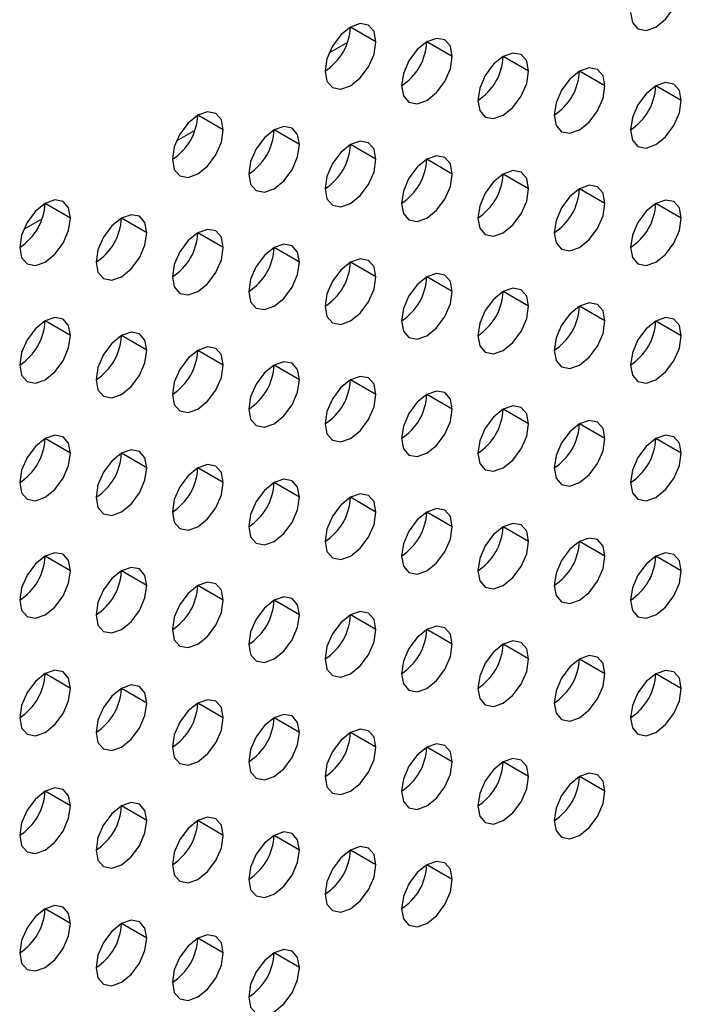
# Model space of a CAD drawing. Header units: millimetres. Extents: x 0 to 1118, y 0 to 864.
# Tile 228 of 256: x 981.73 to 984.8, y 654.82 to 659.38. Entities that reach past the tile are written whole.
import ezdxf

# ---------------------------------------------------------------- set-up
doc = ezdxf.new("R2010")
doc.units = ezdxf.units.MM

msp = doc.modelspace()

# ---------------------------------------------------------------- linework, layer by layer
at = {"color": 7, "linetype": 'Continuous', "lineweight": 25}
for p, q in [((983.3813, 659.2773), (983.2635, 659.3454)), ((983.7349, 659.2092), (983.617, 659.2773)), ((984.0884, 659.1412), (983.9706, 659.2092)), ((984.442, 659.0731), (984.3242, 659.1411)), ((984.7956, 659.005), (984.6777, 659.073)), ((982.6742, 658.8691), (982.5564, 658.9371)), ((983.0278, 658.801), (982.9099, 658.8691)), ((983.3813, 658.733), (983.2635, 658.801)), ((983.7349, 658.6649), (983.617, 658.7329)), ((984.0884, 658.5968), (983.9706, 658.6648)), ((984.442, 658.5287), (984.3242, 658.5968)), ((981.9671, 658.4609), (981.8493, 658.5289)), ((984.7956, 658.4606), (984.6777, 658.5287)), ((982.3207, 658.3928), (982.2028, 658.4609)), ((982.6742, 658.3248), (982.5564, 658.3928)), ((983.0278, 658.2567), (982.9099, 658.3247)), ((983.3813, 658.1886), (983.2635, 658.2566)), ((983.7349, 658.1205), (983.617, 658.1886)), ((984.0884, 658.0524), (983.9706, 658.1205)), ((984.442, 657.9844), (984.3242, 658.0524)), ((981.9671, 657.9165), (981.8493, 657.9846)), ((984.7956, 657.9163), (984.6777, 657.9843)), ((982.3207, 657.8485), (982.2028, 657.9165)), ((982.6742, 657.7804), (982.5564, 657.8484)), ((983.0278, 657.7123), (982.9099, 657.7803)), ((983.3813, 657.6442), (983.2635, 657.7123)), ((983.7349, 657.5762), (983.617, 657.6442)), ((984.0884, 657.5081), (983.9706, 657.5761)), ((984.442, 657.44), (984.3242, 657.508)), ((981.9671, 657.3722), (981.8493, 657.4402)), ((984.7956, 657.3719), (984.6777, 657.44)), ((982.3207, 657.3041), (982.2028, 657.3721)), ((982.6742, 657.236), (982.5564, 657.3041)), ((983.0278, 657.168), (982.9099, 657.236)), ((983.3813, 657.0999), (983.2635, 657.1679)), ((983.7349, 657.0318), (983.617, 657.0998)), ((984.0884, 656.9637), (983.9706, 657.0318)), ((984.442, 656.8956), (984.3242, 656.9637)), ((981.9671, 656.8278), (981.8493, 656.8959)), ((984.7956, 656.8276), (984.6777, 656.8956)), ((982.3207, 656.7597), (982.2028, 656.8278)), ((982.6742, 656.6917), (982.5564, 656.7597)), ((983.0278, 656.6236), (982.9099, 656.6916)), ((983.3813, 656.5555), (983.2635, 656.6235)), ((983.7349, 656.4874), (983.617, 656.5555)), ((984.0884, 656.4194), (983.9706, 656.4874)), ((984.442, 656.3513), (984.3242, 656.4193)), ((981.9671, 656.2835), (981.8493, 656.3515)), ((984.7956, 656.2832), (984.6777, 656.3512)), ((982.3207, 656.2154), (982.2028, 656.2834)), ((982.6742, 656.1473), (982.5564, 656.2153)), ((983.0278, 656.0792), (982.9099, 656.1473)), ((983.3813, 656.0112), (983.2635, 656.0792)), ((983.7349, 655.9431), (983.617, 656.0111)), ((984.0884, 655.875), (983.9706, 655.943)), ((984.442, 655.8069), (984.3242, 655.875)), ((981.9671, 655.7391), (981.8493, 655.8071)), ((982.3207, 655.671), (982.2028, 655.7391)), ((982.6742, 655.6029), (982.5564, 655.671)), ((983.0278, 655.5349), (982.9099, 655.6029)), ((983.3813, 655.4668), (983.2635, 655.5348)), ((983.7349, 655.3987), (983.617, 655.4667)), ((981.9671, 655.1947), (981.8493, 655.2628)), ((982.3207, 655.1267), (982.2028, 655.1947)), ((982.6742, 655.0586), (982.5564, 655.1266)), ((983.0278, 654.9905), (982.9099, 655.0585))]:
    msp.add_line(p, q, dxfattribs=at)
at = {"color": 8, "linetype": 'Continuous', "lineweight": 25}
for p, q in [((983.25, 659.2743), (983.1639, 659.2247)), ((982.5429, 658.8661), (982.4568, 658.8165)), ((981.8358, 658.4579), (981.7497, 658.4082))]:
    msp.add_line(p, q, dxfattribs=at)
at = {"color": 7, "linetype": 'Continuous', "lineweight": 25, "flags": 128}
for points in [[(984.5599, 659.4133), (984.5688, 659.3664), (984.5944, 659.337), (984.6326, 659.3296), (984.6777, 659.3452), (984.7228, 659.3816), (984.761, 659.4332), (984.7866, 659.4921), (984.7956, 659.5494)], [(983.3813, 659.2773), (983.3724, 659.3242), (983.3468, 659.3536), (983.3086, 659.361), (983.2635, 659.3454), (983.2184, 659.309), (983.1802, 659.2574), (983.1546, 659.1985), (983.1456, 659.1412)], [(983.7349, 659.2092), (983.7259, 659.2561), (983.7004, 659.2855), (983.6621, 659.293), (983.617, 659.2773), (983.5719, 659.2409), (983.5337, 659.1893), (983.5082, 659.1304), (983.4992, 659.0732)], [(983.1456, 659.1412), (983.1546, 659.0943), (983.1802, 659.0649), (983.2184, 659.0575), (983.2635, 659.0732), (983.3086, 659.1096), (983.3468, 659.1612), (983.3724, 659.2201), (983.3813, 659.2773)], [(983.4992, 659.0732), (983.5082, 659.0263), (983.5337, 658.9969), (983.5719, 658.9894), (983.617, 659.0051), (983.6621, 659.0415), (983.7004, 659.0931), (983.7259, 659.152), (983.7349, 659.2092)], [(984.0884, 659.1412), (984.0795, 659.1881), (984.0539, 659.2175), (984.0157, 659.2249), (983.9706, 659.2092), (983.9255, 659.1728), (983.8873, 659.1212), (983.8617, 659.0624), (983.8527, 659.0051)], [(984.442, 659.0731), (984.433, 659.12), (984.4075, 659.1494), (984.3693, 659.1568), (984.3242, 659.1411), (984.2791, 659.1047), (984.2408, 659.0532), (984.2153, 658.9943), (984.2063, 658.937)], [(983.8527, 659.0051), (983.8617, 658.9582), (983.8873, 658.9288), (983.9255, 658.9214), (983.9706, 658.937), (984.0157, 658.9734), (984.0539, 659.025), (984.0795, 659.0839), (984.0884, 659.1412)], [(984.2063, 658.937), (984.2153, 658.8901), (984.2408, 658.8607), (984.2791, 658.8533), (984.3242, 658.869), (984.3693, 658.9054), (984.4075, 658.9569), (984.433, 659.0158), (984.442, 659.0731)], [(984.7956, 659.005), (984.7866, 659.0519), (984.761, 659.0813), (984.7228, 659.0887), (984.6777, 659.0731), (984.6326, 659.0367), (984.5944, 658.9851), (984.5688, 658.9262), (984.5599, 658.8689)], [(984.5599, 658.8689), (984.5688, 658.822), (984.5944, 658.7926), (984.6326, 658.7852), (984.6777, 658.8009), (984.7228, 658.8373), (984.761, 658.8888), (984.7866, 658.9477), (984.7956, 659.005)], [(982.6742, 658.8691), (982.6653, 658.916), (982.6397, 658.9454), (982.6015, 658.9528), (982.5564, 658.9372), (982.5113, 658.9008), (982.4731, 658.8492), (982.4475, 658.7903), (982.4385, 658.733)], [(983.0278, 658.801), (983.0188, 658.8479), (982.9933, 658.8773), (982.955, 658.8848), (982.9099, 658.8691), (982.8648, 658.8327), (982.8266, 658.7811), (982.8011, 658.7222), (982.7921, 658.665)], [(982.4385, 658.733), (982.4475, 658.6861), (982.4731, 658.6567), (982.5113, 658.6493), (982.5564, 658.665), (982.6015, 658.7014), (982.6397, 658.753), (982.6653, 658.8119), (982.6742, 658.8691)], [(982.7921, 658.665), (982.8011, 658.6181), (982.8266, 658.5887), (982.8648, 658.5812), (982.9099, 658.5969), (982.955, 658.6333), (982.9933, 658.6849), (983.0188, 658.7438), (983.0278, 658.801)], [(983.3813, 658.733), (983.3724, 658.7799), (983.3468, 658.8093), (983.3086, 658.8167), (983.2635, 658.801), (983.2184, 658.7646), (983.1802, 658.713), (983.1546, 658.6541), (983.1456, 658.5969)], [(983.7349, 658.6649), (983.7259, 658.7118), (983.7004, 658.7412), (983.6621, 658.7486), (983.617, 658.7329), (983.5719, 658.6965), (983.5337, 658.645), (983.5082, 658.5861), (983.4992, 658.5288)], [(983.1456, 658.5969), (983.1546, 658.55), (983.1802, 658.5206), (983.2184, 658.5132), (983.2635, 658.5288), (983.3086, 658.5652), (983.3468, 658.6168), (983.3724, 658.6757), (983.3813, 658.733)], [(983.4992, 658.5288), (983.5082, 658.4819), (983.5337, 658.4525), (983.5719, 658.4451), (983.617, 658.4608), (983.6621, 658.4971), (983.7004, 658.5487), (983.7259, 658.6076), (983.7349, 658.6649)], [(984.0884, 658.5968), (984.0795, 658.6437), (984.0539, 658.6731), (984.0157, 658.6805), (983.9706, 658.6649), (983.9255, 658.6285), (983.8873, 658.5769), (983.8617, 658.518), (983.8527, 658.4607)], [(984.442, 658.5287), (984.433, 658.5756), (984.4075, 658.605), (984.3693, 658.6125), (984.3242, 658.5968), (984.2791, 658.5604), (984.2408, 658.5088), (984.2153, 658.4499), (984.2063, 658.3927)], [(983.8527, 658.4607), (983.8617, 658.4138), (983.8873, 658.3844), (983.9255, 658.377), (983.9706, 658.3927), (984.0157, 658.4291), (984.0539, 658.4806), (984.0795, 658.5395), (984.0884, 658.5968)], [(981.9671, 658.4609), (981.9582, 658.5078), (981.9326, 658.5372), (981.8944, 658.5446), (981.8493, 658.529), (981.8042, 658.4926), (981.7659, 658.441), (981.7404, 658.3821), (981.7314, 658.3248)], [(984.2063, 658.3927), (984.2153, 658.3458), (984.2408, 658.3164), (984.2791, 658.3089), (984.3242, 658.3246), (984.3693, 658.361), (984.4075, 658.4126), (984.433, 658.4715), (984.442, 658.5287)], [(984.7956, 658.4606), (984.7866, 658.5075), (984.761, 658.5369), (984.7228, 658.5444), (984.6777, 658.5287), (984.6326, 658.4923), (984.5944, 658.4407), (984.5688, 658.3818), (984.5599, 658.3246)], [(982.3207, 658.3928), (982.3117, 658.4397), (982.2862, 658.4691), (982.2479, 658.4766), (982.2028, 658.4609), (982.1577, 658.4245), (982.1195, 658.3729), (982.0939, 658.314), (982.085, 658.2568)], [(981.7314, 658.3248), (981.7404, 658.2779), (981.7659, 658.2485), (981.8042, 658.2411), (981.8493, 658.2568), (981.8944, 658.2932), (981.9326, 658.3448), (981.9582, 658.4037), (981.9671, 658.4609)], [(984.5599, 658.3246), (984.5688, 658.2777), (984.5944, 658.2483), (984.6326, 658.2408), (984.6777, 658.2565), (984.7228, 658.2929), (984.761, 658.3445), (984.7866, 658.4034), (984.7956, 658.4606)], [(982.085, 658.2568), (982.0939, 658.2099), (982.1195, 658.1805), (982.1577, 658.173), (982.2028, 658.1887), (982.2479, 658.2251), (982.2862, 658.2767), (982.3117, 658.3356), (982.3207, 658.3928)], [(982.6742, 658.3248), (982.6653, 658.3717), (982.6397, 658.4011), (982.6015, 658.4085), (982.5564, 658.3928), (982.5113, 658.3564), (982.4731, 658.3048), (982.4475, 658.2459), (982.4385, 658.1887)], [(983.0278, 658.2567), (983.0188, 658.3036), (982.9933, 658.333), (982.955, 658.3404), (982.9099, 658.3247), (982.8648, 658.2883), (982.8266, 658.2368), (982.8011, 658.1779), (982.7921, 658.1206)], [(982.4385, 658.1887), (982.4475, 658.1418), (982.4731, 658.1124), (982.5113, 658.105), (982.5564, 658.1206), (982.6015, 658.157), (982.6397, 658.2086), (982.6653, 658.2675), (982.6742, 658.3248)], [(982.7921, 658.1206), (982.8011, 658.0737), (982.8266, 658.0443), (982.8648, 658.0369), (982.9099, 658.0526), (982.955, 658.0889), (982.9933, 658.1405), (983.0188, 658.1994), (983.0278, 658.2567)], [(983.3813, 658.1886), (983.3724, 658.2355), (983.3468, 658.2649), (983.3086, 658.2723), (983.2635, 658.2567), (983.2184, 658.2203), (983.1802, 658.1687), (983.1546, 658.1098), (983.1456, 658.0525)], [(983.1456, 658.0525), (983.1546, 658.0056), (983.1802, 657.9762), (983.2184, 657.9688), (983.2635, 657.9845), (983.3086, 658.0209), (983.3468, 658.0724), (983.3724, 658.1313), (983.3813, 658.1886)], [(983.7349, 658.1205), (983.7259, 658.1674), (983.7004, 658.1968), (983.6621, 658.2043), (983.617, 658.1886), (983.5719, 658.1522), (983.5337, 658.1006), (983.5082, 658.0417), (983.4992, 657.9844)], [(983.4992, 657.9844), (983.5082, 657.9375), (983.5337, 657.9081), (983.5719, 657.9007), (983.617, 657.9164), (983.6621, 657.9528), (983.7004, 658.0044), (983.7259, 658.0633), (983.7349, 658.1205)], [(984.0884, 658.0524), (984.0795, 658.0993), (984.0539, 658.1287), (984.0157, 658.1362), (983.9706, 658.1205), (983.9255, 658.0841), (983.8873, 658.0325), (983.8617, 657.9736), (983.8527, 657.9164)], [(983.8527, 657.9164), (983.8617, 657.8695), (983.8873, 657.8401), (983.9255, 657.8326), (983.9706, 657.8483), (984.0157, 657.8847), (984.0539, 657.9363), (984.0795, 657.9952), (984.0884, 658.0524)], [(984.442, 657.9844), (984.433, 658.0313), (984.4075, 658.0607), (984.3693, 658.0681), (984.3242, 658.0524), (984.2791, 658.016), (984.2408, 657.9645), (984.2153, 657.9056), (984.2063, 657.8483)], [(981.9671, 657.9165), (981.9582, 657.9634), (981.9326, 657.9929), (981.8944, 658.0003), (981.8493, 657.9846), (981.8042, 657.9482), (981.7659, 657.8966), (981.7404, 657.8377), (981.7314, 657.7805)], [(984.2063, 657.8483), (984.2153, 657.8014), (984.2408, 657.772), (984.2791, 657.7646), (984.3242, 657.7802), (984.3693, 657.8166), (984.4075, 657.8682), (984.433, 657.9271), (984.442, 657.9844)], [(984.7956, 657.9163), (984.7866, 657.9632), (984.761, 657.9926), (984.7228, 658), (984.6777, 657.9843), (984.6326, 657.9479), (984.5944, 657.8964), (984.5688, 657.8375), (984.5599, 657.7802)], [(981.7314, 657.7805), (981.7404, 657.7336), (981.7659, 657.7042), (981.8042, 657.6967), (981.8493, 657.7124), (981.8944, 657.7488), (981.9326, 657.8004), (981.9582, 657.8593), (981.9671, 657.9165)], [(982.3207, 657.8485), (982.3117, 657.8954), (982.2862, 657.9248), (982.2479, 657.9322), (982.2028, 657.9165), (982.1577, 657.8801), (982.1195, 657.8286), (982.0939, 657.7697), (982.085, 657.7124)], [(984.5599, 657.7802), (984.5688, 657.7333), (984.5944, 657.7039), (984.6326, 657.6965), (984.6777, 657.7122), (984.7228, 657.7486), (984.761, 657.8001), (984.7866, 657.859), (984.7956, 657.9163)], [(982.085, 657.7124), (982.0939, 657.6655), (982.1195, 657.6361), (982.1577, 657.6287), (982.2028, 657.6443), (982.2479, 657.6807), (982.2862, 657.7323), (982.3117, 657.7912), (982.3207, 657.8485)], [(982.6742, 657.7804), (982.6653, 657.8273), (982.6397, 657.8567), (982.6015, 657.8641), (982.5564, 657.8484), (982.5113, 657.8121), (982.4731, 657.7605), (982.4475, 657.7016), (982.4385, 657.6443)], [(982.4385, 657.6443), (982.4475, 657.5974), (982.4731, 657.568), (982.5113, 657.5606), (982.5564, 657.5763), (982.6015, 657.6127), (982.6397, 657.6642), (982.6653, 657.7231), (982.6742, 657.7804)], [(983.0278, 657.7123), (983.0188, 657.7592), (982.9933, 657.7886), (982.955, 657.796), (982.9099, 657.7804), (982.8648, 657.744), (982.8266, 657.6924), (982.8011, 657.6335), (982.7921, 657.5762)], [(982.7921, 657.5762), (982.8011, 657.5293), (982.8266, 657.4999), (982.8648, 657.4925), (982.9099, 657.5082), (982.955, 657.5446), (982.9933, 657.5962), (983.0188, 657.6551), (983.0278, 657.7123)], [(983.3813, 657.6442), (983.3724, 657.6911), (983.3468, 657.7205), (983.3086, 657.728), (983.2635, 657.7123), (983.2184, 657.6759), (983.1802, 657.6243), (983.1546, 657.5654), (983.1456, 657.5082)], [(983.1456, 657.5082), (983.1546, 657.4613), (983.1802, 657.4319), (983.2184, 657.4244), (983.2635, 657.4401), (983.3086, 657.4765), (983.3468, 657.5281), (983.3724, 657.587), (983.3813, 657.6442)], [(983.7349, 657.5762), (983.7259, 657.6231), (983.7004, 657.6525), (983.6621, 657.6599), (983.617, 657.6442), (983.5719, 657.6078), (983.5337, 657.5562), (983.5082, 657.4973), (983.4992, 657.4401)], [(983.4992, 657.4401), (983.5082, 657.3932), (983.5337, 657.3638), (983.5719, 657.3564), (983.617, 657.372), (983.6621, 657.4084), (983.7004, 657.46), (983.7259, 657.5189), (983.7349, 657.5762)], [(984.0884, 657.5081), (984.0795, 657.555), (984.0539, 657.5844), (984.0157, 657.5918), (983.9706, 657.5761), (983.9255, 657.5397), (983.8873, 657.4882), (983.8617, 657.4293), (983.8527, 657.372)], [(983.8527, 657.372), (983.8617, 657.3251), (983.8873, 657.2957), (983.9255, 657.2883), (983.9706, 657.304), (984.0157, 657.3403), (984.0539, 657.3919), (984.0795, 657.4508), (984.0884, 657.5081)], [(984.442, 657.44), (984.433, 657.4869), (984.4075, 657.5163), (984.3693, 657.5237), (984.3242, 657.5081), (984.2791, 657.4717), (984.2408, 657.4201), (984.2153, 657.3612), (984.2063, 657.3039)], [(981.9671, 657.3722), (981.9582, 657.4191), (981.9326, 657.4485), (981.8944, 657.4559), (981.8493, 657.4402), (981.8042, 657.4038), (981.7659, 657.3523), (981.7404, 657.2934), (981.7314, 657.2361)], [(984.2063, 657.3039), (984.2153, 657.257), (984.2408, 657.2276), (984.2791, 657.2202), (984.3242, 657.2359), (984.3693, 657.2723), (984.4075, 657.3238), (984.433, 657.3827), (984.442, 657.44)], [(984.7956, 657.3719), (984.7866, 657.4188), (984.761, 657.4482), (984.7228, 657.4557), (984.6777, 657.44), (984.6326, 657.4036), (984.5944, 657.352), (984.5688, 657.2931), (984.5599, 657.2359)], [(981.7314, 657.2361), (981.7404, 657.1892), (981.7659, 657.1598), (981.8042, 657.1524), (981.8493, 657.1681), (981.8944, 657.2045), (981.9326, 657.256), (981.9582, 657.3149), (981.9671, 657.3722)], [(982.3207, 657.3041), (982.3117, 657.351), (982.2862, 657.3804), (982.2479, 657.3878), (982.2028, 657.3722), (982.1577, 657.3358), (982.1195, 657.2842), (982.0939, 657.2253), (982.085, 657.168)], [(984.5599, 657.2359), (984.5688, 657.189), (984.5944, 657.1596), (984.6326, 657.1521), (984.6777, 657.1678), (984.7228, 657.2042), (984.761, 657.2558), (984.7866, 657.3147), (984.7956, 657.3719)], [(982.085, 657.168), (982.0939, 657.1211), (982.1195, 657.0917), (982.1577, 657.0843), (982.2028, 657.1), (982.2479, 657.1364), (982.2862, 657.188), (982.3117, 657.2469), (982.3207, 657.3041)], [(982.6742, 657.236), (982.6653, 657.2829), (982.6397, 657.3123), (982.6015, 657.3198), (982.5564, 657.3041), (982.5113, 657.2677), (982.4731, 657.2161), (982.4475, 657.1572), (982.4385, 657.1)], [(982.4385, 657.1), (982.4475, 657.0531), (982.4731, 657.0237), (982.5113, 657.0162), (982.5564, 657.0319), (982.6015, 657.0683), (982.6397, 657.1199), (982.6653, 657.1788), (982.6742, 657.236)], [(983.0278, 657.168), (983.0188, 657.2149), (982.9933, 657.2443), (982.955, 657.2517), (982.9099, 657.236), (982.8648, 657.1996), (982.8266, 657.148), (982.8011, 657.0891), (982.7921, 657.0319)], [(982.7921, 657.0319), (982.8011, 656.985), (982.8266, 656.9556), (982.8648, 656.9482), (982.9099, 656.9638), (982.955, 657.0002), (982.9933, 657.0518), (983.0188, 657.1107), (983.0278, 657.168)], [(983.3813, 657.0999), (983.3724, 657.1468), (983.3468, 657.1762), (983.3086, 657.1836), (983.2635, 657.1679), (983.2184, 657.1315), (983.1802, 657.08), (983.1546, 657.0211), (983.1456, 656.9638)], [(983.1456, 656.9638), (983.1546, 656.9169), (983.1802, 656.8875), (983.2184, 656.8801), (983.2635, 656.8958), (983.3086, 656.9321), (983.3468, 656.9837), (983.3724, 657.0426), (983.3813, 657.0999)], [(983.7349, 657.0318), (983.7259, 657.0787), (983.7004, 657.1081), (983.6621, 657.1155), (983.617, 657.0999), (983.5719, 657.0635), (983.5337, 657.0119), (983.5082, 656.953), (983.4992, 656.8957)], [(983.4992, 656.8957), (983.5082, 656.8488), (983.5337, 656.8194), (983.5719, 656.812), (983.617, 656.8277), (983.6621, 656.8641), (983.7004, 656.9156), (983.7259, 656.9745), (983.7349, 657.0318)], [(984.0884, 656.9637), (984.0795, 657.0106), (984.0539, 657.04), (984.0157, 657.0475), (983.9706, 657.0318), (983.9255, 656.9954), (983.8873, 656.9438), (983.8617, 656.8849), (983.8527, 656.8277)], [(983.8527, 656.8277), (983.8617, 656.7807), (983.8873, 656.7513), (983.9255, 656.7439), (983.9706, 656.7596), (984.0157, 656.796), (984.0539, 656.8476), (984.0795, 656.9065), (984.0884, 656.9637)], [(984.442, 656.8956), (984.433, 656.9425), (984.4075, 656.9719), (984.3693, 656.9794), (984.3242, 656.9637), (984.2791, 656.9273), (984.2408, 656.8757), (984.2153, 656.8168), (984.2063, 656.7596)], [(981.9671, 656.8278), (981.9582, 656.8747), (981.9326, 656.9041), (981.8944, 656.9116), (981.8493, 656.8959), (981.8042, 656.8595), (981.7659, 656.8079), (981.7404, 656.749), (981.7314, 656.6918)], [(984.2063, 656.7596), (984.2153, 656.7127), (984.2408, 656.6833), (984.2791, 656.6758), (984.3242, 656.6915), (984.3693, 656.7279), (984.4075, 656.7795), (984.433, 656.8384), (984.442, 656.8956)], [(984.7956, 656.8276), (984.7866, 656.8745), (984.761, 656.9039), (984.7228, 656.9113), (984.6777, 656.8956), (984.6326, 656.8592), (984.5944, 656.8077), (984.5688, 656.7488), (984.5599, 656.6915)], [(981.7314, 656.6918), (981.7404, 656.6449), (981.7659, 656.6155), (981.8042, 656.608), (981.8493, 656.6237), (981.8944, 656.6601), (981.9326, 656.7117), (981.9582, 656.7706), (981.9671, 656.8278)], [(982.3207, 656.7597), (982.3117, 656.8066), (982.2862, 656.8361), (982.2479, 656.8435), (982.2028, 656.8278), (982.1577, 656.7914), (982.1195, 656.7398), (982.0939, 656.6809), (982.085, 656.6237)], [(984.5599, 656.6915), (984.5688, 656.6446), (984.5944, 656.6152), (984.6326, 656.6078), (984.6777, 656.6234), (984.7228, 656.6598), (984.761, 656.7114), (984.7866, 656.7703), (984.7956, 656.8276)], [(982.6742, 656.6917), (982.6653, 656.7386), (982.6397, 656.768), (982.6015, 656.7754), (982.5564, 656.7597), (982.5113, 656.7233), (982.4731, 656.6718), (982.4475, 656.6129), (982.4385, 656.5556)], [(982.085, 656.6237), (982.0939, 656.5768), (982.1195, 656.5474), (982.1577, 656.5399), (982.2028, 656.5556), (982.2479, 656.592), (982.2862, 656.6436), (982.3117, 656.7025), (982.3207, 656.7597)], [(982.4385, 656.5556), (982.4475, 656.5087), (982.4731, 656.4793), (982.5113, 656.4719), (982.5564, 656.4875), (982.6015, 656.5239), (982.6397, 656.5755), (982.6653, 656.6344), (982.6742, 656.6917)], [(983.0278, 656.6236), (983.0188, 656.6705), (982.9933, 656.6999), (982.955, 656.7073), (982.9099, 656.6916), (982.8648, 656.6553), (982.8266, 656.6037), (982.8011, 656.5448), (982.7921, 656.4875)], [(983.3813, 656.5555), (983.3724, 656.6024), (983.3468, 656.6318), (983.3086, 656.6392), (983.2635, 656.6236), (983.2184, 656.5872), (983.1802, 656.5356), (983.1546, 656.4767), (983.1456, 656.4194)], [(982.7921, 656.4875), (982.8011, 656.4406), (982.8266, 656.4112), (982.8648, 656.4038), (982.9099, 656.4195), (982.955, 656.4559), (982.9933, 656.5074), (983.0188, 656.5663), (983.0278, 656.6236)], [(983.1456, 656.4194), (983.1546, 656.3725), (983.1802, 656.3431), (983.2184, 656.3357), (983.2635, 656.3514), (983.3086, 656.3878), (983.3468, 656.4394), (983.3724, 656.4983), (983.3813, 656.5555)], [(983.7349, 656.4874), (983.7259, 656.5343), (983.7004, 656.5637), (983.6621, 656.5712), (983.617, 656.5555), (983.5719, 656.5191), (983.5337, 656.4675), (983.5082, 656.4086), (983.4992, 656.3514)], [(984.0884, 656.4194), (984.0795, 656.4663), (984.0539, 656.4957), (984.0157, 656.5031), (983.9706, 656.4874), (983.9255, 656.451), (983.8873, 656.3994), (983.8617, 656.3405), (983.8527, 656.2833)], [(983.4992, 656.3514), (983.5082, 656.3045), (983.5337, 656.2751), (983.5719, 656.2676), (983.617, 656.2833), (983.6621, 656.3197), (983.7004, 656.3713), (983.7259, 656.4302), (983.7349, 656.4874)], [(983.8527, 656.2833), (983.8617, 656.2364), (983.8873, 656.207), (983.9255, 656.1996), (983.9706, 656.2152), (984.0157, 656.2516), (984.0539, 656.3032), (984.0795, 656.3621), (984.0884, 656.4194)], [(984.442, 656.3513), (984.433, 656.3982), (984.4075, 656.4276), (984.3693, 656.435), (984.3242, 656.4193), (984.2791, 656.3829), (984.2408, 656.3314), (984.2153, 656.2725), (984.2063, 656.2152)], [(981.9671, 656.2835), (981.9582, 656.3304), (981.9326, 656.3598), (981.8944, 656.3672), (981.8493, 656.3515), (981.8042, 656.3151), (981.7659, 656.2636), (981.7404, 656.2047), (981.7314, 656.1474)], [(984.7956, 656.2832), (984.7866, 656.3301), (984.761, 656.3595), (984.7228, 656.3669), (984.6777, 656.3513), (984.6326, 656.3149), (984.5944, 656.2633), (984.5688, 656.2044), (984.5599, 656.1471)], [(984.2063, 656.2152), (984.2153, 656.1683), (984.2408, 656.1389), (984.2791, 656.1315), (984.3242, 656.1472), (984.3693, 656.1836), (984.4075, 656.2351), (984.433, 656.294), (984.442, 656.3513)], [(981.7314, 656.1474), (981.7404, 656.1005), (981.7659, 656.0711), (981.8042, 656.0637), (981.8493, 656.0793), (981.8944, 656.1157), (981.9326, 656.1673), (981.9582, 656.2262), (981.9671, 656.2835)], [(982.3207, 656.2154), (982.3117, 656.2623), (982.2862, 656.2917), (982.2479, 656.2991), (982.2028, 656.2834), (982.1577, 656.2471), (982.1195, 656.1955), (982.0939, 656.1366), (982.085, 656.0793)], [(984.5599, 656.1471), (984.5688, 656.1002), (984.5944, 656.0708), (984.6326, 656.0634), (984.6777, 656.0791), (984.7228, 656.1155), (984.761, 656.167), (984.7866, 656.2259), (984.7956, 656.2832)], [(982.6742, 656.1473), (982.6653, 656.1942), (982.6397, 656.2236), (982.6015, 656.231), (982.5564, 656.2154), (982.5113, 656.179), (982.4731, 656.1274), (982.4475, 656.0685), (982.4385, 656.0112)], [(982.085, 656.0793), (982.0939, 656.0324), (982.1195, 656.003), (982.1577, 655.9956), (982.2028, 656.0113), (982.2479, 656.0477), (982.2862, 656.0992), (982.3117, 656.1581), (982.3207, 656.2154)], [(982.4385, 656.0112), (982.4475, 655.9643), (982.4731, 655.9349), (982.5113, 655.9275), (982.5564, 655.9432), (982.6015, 655.9796), (982.6397, 656.0312), (982.6653, 656.0901), (982.6742, 656.1473)], [(983.0278, 656.0792), (983.0188, 656.1261), (982.9933, 656.1555), (982.955, 656.163), (982.9099, 656.1473), (982.8648, 656.1109), (982.8266, 656.0593), (982.8011, 656.0004), (982.7921, 655.9432)], [(983.3813, 656.0112), (983.3724, 656.0581), (983.3468, 656.0875), (983.3086, 656.0949), (983.2635, 656.0792), (983.2184, 656.0428), (983.1802, 655.9912), (983.1546, 655.9323), (983.1456, 655.8751)], [(982.7921, 655.9432), (982.8011, 655.8963), (982.8266, 655.8669), (982.8648, 655.8594), (982.9099, 655.8751), (982.955, 655.9115), (982.9933, 655.9631), (983.0188, 656.022), (983.0278, 656.0792)], [(983.1456, 655.8751), (983.1546, 655.8282), (983.1802, 655.7988), (983.2184, 655.7914), (983.2635, 655.807), (983.3086, 655.8434), (983.3468, 655.895), (983.3724, 655.9539), (983.3813, 656.0112)], [(983.7349, 655.9431), (983.7259, 655.99), (983.7004, 656.0194), (983.6621, 656.0268), (983.617, 656.0111), (983.5719, 655.9747), (983.5337, 655.9232), (983.5082, 655.8643), (983.4992, 655.807)], [(984.0884, 655.875), (984.0795, 655.9219), (984.0539, 655.9513), (984.0157, 655.9587), (983.9706, 655.9431), (983.9255, 655.9067), (983.8873, 655.8551), (983.8617, 655.7962), (983.8527, 655.7389)], [(983.4992, 655.807), (983.5082, 655.7601), (983.5337, 655.7307), (983.5719, 655.7233), (983.617, 655.739), (983.6621, 655.7753), (983.7004, 655.8269), (983.7259, 655.8858), (983.7349, 655.9431)], [(983.8527, 655.7389), (983.8617, 655.692), (983.8873, 655.6626), (983.9255, 655.6552), (983.9706, 655.6709), (984.0157, 655.7073), (984.0539, 655.7588), (984.0795, 655.8177), (984.0884, 655.875)], [(984.442, 655.8069), (984.433, 655.8538), (984.4075, 655.8832), (984.3693, 655.8907), (984.3242, 655.875), (984.2791, 655.8386), (984.2408, 655.787), (984.2153, 655.7281), (984.2063, 655.6709)], [(981.9671, 655.7391), (981.9582, 655.786), (981.9326, 655.8154), (981.8944, 655.8228), (981.8493, 655.8072), (981.8042, 655.7708), (981.7659, 655.7192), (981.7404, 655.6603), (981.7314, 655.603)], [(984.2063, 655.6709), (984.2153, 655.624), (984.2408, 655.5945), (984.2791, 655.5871), (984.3242, 655.6028), (984.3693, 655.6392), (984.4075, 655.6908), (984.433, 655.7497), (984.442, 655.8069)], [(981.7314, 655.603), (981.7404, 655.5561), (981.7659, 655.5267), (981.8042, 655.5193), (981.8493, 655.535), (981.8944, 655.5714), (981.9326, 655.6229), (981.9582, 655.6818), (981.9671, 655.7391)], [(982.3207, 655.671), (982.3117, 655.7179), (982.2862, 655.7473), (982.2479, 655.7548), (982.2028, 655.7391), (982.1577, 655.7027), (982.1195, 655.6511), (982.0939, 655.5922), (982.085, 655.535)], [(982.6742, 655.6029), (982.6653, 655.6499), (982.6397, 655.6793), (982.6015, 655.6867), (982.5564, 655.671), (982.5113, 655.6346), (982.4731, 655.583), (982.4475, 655.5241), (982.4385, 655.4669)], [(982.085, 655.535), (982.0939, 655.4881), (982.1195, 655.4587), (982.1577, 655.4512), (982.2028, 655.4669), (982.2479, 655.5033), (982.2862, 655.5549), (982.3117, 655.6138), (982.3207, 655.671)], [(982.4385, 655.4669), (982.4475, 655.42), (982.4731, 655.3906), (982.5113, 655.3831), (982.5564, 655.3988), (982.6015, 655.4352), (982.6397, 655.4868), (982.6653, 655.5457), (982.6742, 655.6029)], [(983.0278, 655.5349), (983.0188, 655.5818), (982.9933, 655.6112), (982.955, 655.6186), (982.9099, 655.6029), (982.8648, 655.5665), (982.8266, 655.515), (982.8011, 655.4561), (982.7921, 655.3988)], [(983.3813, 655.4668), (983.3724, 655.5137), (983.3468, 655.5431), (983.3086, 655.5505), (983.2635, 655.5348), (983.2184, 655.4985), (983.1802, 655.4469), (983.1546, 655.388), (983.1456, 655.3307)], [(982.7921, 655.3988), (982.8011, 655.3519), (982.8266, 655.3225), (982.8648, 655.3151), (982.9099, 655.3307), (982.955, 655.3671), (982.9933, 655.4187), (983.0188, 655.4776), (983.0278, 655.5349)], [(983.1456, 655.3307), (983.1546, 655.2838), (983.1802, 655.2544), (983.2184, 655.247), (983.2635, 655.2627), (983.3086, 655.2991), (983.3468, 655.3506), (983.3724, 655.4095), (983.3813, 655.4668)], [(983.7349, 655.3987), (983.7259, 655.4456), (983.7004, 655.475), (983.6621, 655.4824), (983.617, 655.4668), (983.5719, 655.4304), (983.5337, 655.3788), (983.5082, 655.3199), (983.4992, 655.2626)], [(983.4992, 655.2626), (983.5082, 655.2157), (983.5337, 655.1863), (983.5719, 655.1789), (983.617, 655.1946), (983.6621, 655.231), (983.7004, 655.2826), (983.7259, 655.3415), (983.7349, 655.3987)], [(981.9671, 655.1947), (981.9582, 655.2416), (981.9326, 655.271), (981.8944, 655.2785), (981.8493, 655.2628), (981.8042, 655.2264), (981.7659, 655.1748), (981.7404, 655.1159), (981.7314, 655.0587)], [(981.7314, 655.0587), (981.7404, 655.0118), (981.7659, 654.9824), (981.8042, 654.9749), (981.8493, 654.9906), (981.8944, 655.027), (981.9326, 655.0786), (981.9582, 655.1375), (981.9671, 655.1947)], [(982.3207, 655.1267), (982.3117, 655.1736), (982.2862, 655.203), (982.2479, 655.2104), (982.2028, 655.1947), (982.1577, 655.1583), (982.1195, 655.1068), (982.0939, 655.0479), (982.085, 654.9906)], [(982.6742, 655.0586), (982.6653, 655.1055), (982.6397, 655.1349), (982.6015, 655.1423), (982.5564, 655.1266), (982.5113, 655.0903), (982.4731, 655.0387), (982.4475, 654.9798), (982.4385, 654.9225)], [(982.085, 654.9906), (982.0939, 654.9437), (982.1195, 654.9143), (982.1577, 654.9069), (982.2028, 654.9225), (982.2479, 654.9589), (982.2862, 655.0105), (982.3117, 655.0694), (982.3207, 655.1267)], [(982.4385, 654.9225), (982.4475, 654.8756), (982.4731, 654.8462), (982.5113, 654.8388), (982.5564, 654.8545), (982.6015, 654.8909), (982.6397, 654.9424), (982.6653, 655.0013), (982.6742, 655.0586)], [(983.0278, 654.9905), (983.0188, 655.0374), (982.9933, 655.0668), (982.955, 655.0742), (982.9099, 655.0586), (982.8648, 655.0222), (982.8266, 654.9706), (982.8011, 654.9117), (982.7921, 654.8544)], [(982.7921, 654.8544), (982.8011, 654.8075), (982.8266, 654.7781), (982.8648, 654.7707), (982.9099, 654.7864), (982.955, 654.8228), (982.9933, 654.8744), (983.0188, 654.9333), (983.0278, 654.9905)]]:
    msp.add_lwpolyline(points, dxfattribs=at)
at = {"color": 7, "linetype": 'Continuous', "lineweight": 25}
for centre in [(983.0076, 659.357), (983.3612, 659.2889), (983.7147, 659.2208), (984.0683, 659.1528), (984.4218, 659.0847), (982.3005, 658.9488), (982.6541, 658.8807), (983.0076, 658.8126), (983.3612, 658.7446), (983.7147, 658.6765), (984.0683, 658.6084), (981.5934, 658.5406), (984.4218, 658.5403), (981.947, 658.4725), (982.3005, 658.4044), (982.6541, 658.3364), (983.0076, 658.2683), (983.3612, 658.2002), (983.7147, 658.1321), (984.0683, 658.064), (981.5934, 657.9962), (984.4218, 657.996), (981.947, 657.9281), (982.3005, 657.8601), (982.6541, 657.792), (983.0076, 657.7239), (983.3612, 657.6558), (983.7147, 657.5878), (984.0683, 657.5197), (981.5934, 657.4519), (984.4218, 657.4516), (981.947, 657.3838), (982.3005, 657.3157), (982.6541, 657.2476), (983.0076, 657.1796), (983.3612, 657.1115), (983.7147, 657.0434), (984.0683, 656.9753), (981.5934, 656.9075), (984.4218, 656.9072), (981.947, 656.8394), (982.3005, 656.7713), (982.6541, 656.7033), (983.0076, 656.6352), (983.3612, 656.5671), (983.7147, 656.499), (984.0683, 656.431), (981.5934, 656.3631), (984.4218, 656.3629), (981.947, 656.2951), (982.3005, 656.227), (982.6541, 656.1589), (983.0076, 656.0908), (983.3612, 656.0228), (983.7147, 655.9547), (984.0683, 655.8866), (981.5934, 655.8188), (981.947, 655.7507), (982.3005, 655.6826), (982.6541, 655.6145), (983.0076, 655.5465), (983.3612, 655.4784), (981.5934, 655.2744), (981.947, 655.2063), (982.3005, 655.1383), (982.6541, 655.0702)]:
    msp.add_arc(centre, 0.2561, 302.6055, 357.3945, dxfattribs=at)

doc.saveas('drawing.dxf')
